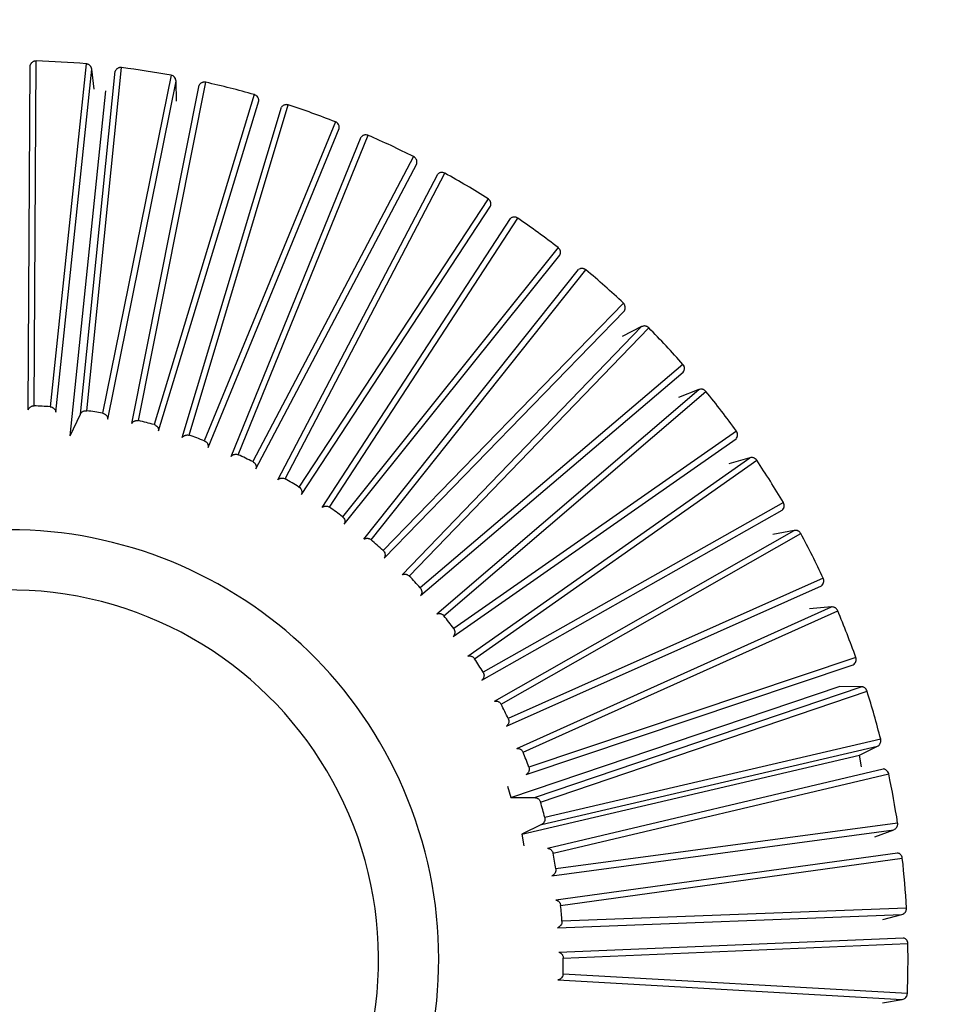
# Model space of a CAD drawing. Header units: millimetres. Extents: x 142 to 1148, y 353 to 845.
# Tile 117 of 139: x 734.728 to 735.49, y 805.984 to 806.784. Entities that reach past the tile are written whole.
import ezdxf

# ---------------------------------------------------------------- set-up
doc = ezdxf.new("R2010")
doc.units = ezdxf.units.MM

msp = doc.modelspace()

# ---------------------------------------------------------------- linework, layer by layer
at = {"color": 7, "linetype": 'Continuous', "lineweight": 25}
for p, q in [((734.73974, 806.47014), (734.74131, 806.75027)), ((734.78192, 806.74791), (734.75271, 806.46936)), ((734.73481, 806.46679), (734.73645, 806.74692)), ((734.75729, 806.46496), (734.78644, 806.74351)), ((734.77715, 806.4633), (734.80542, 806.742)), ((734.78238, 806.46616), (734.81057, 806.74488)), ((734.78844, 806.72739), (734.78644, 806.74351)), ((734.85077, 806.73867), (734.79522, 806.46416)), ((734.79936, 806.45934), (734.85486, 806.73386)), ((734.82444, 806.45815), (734.879, 806.73293)), ((734.85531, 806.71762), (734.85486, 806.73386)), ((734.76898, 806.44571), (734.79793, 806.72589)), ((734.81897, 806.4558), (734.8736, 806.73055)), ((734.91843, 806.72293), (734.83703, 806.45494)), ((734.8407, 806.44975), (734.92204, 806.71775)), ((734.85988, 806.44436), (734.94039, 806.71267)), ((734.86556, 806.44618), (734.94599, 806.71452)), ((734.98429, 806.70082), (734.87779, 806.44178)), ((734.88094, 806.43627), (734.98739, 806.69533)), ((734.89953, 806.42908), (735.00517, 806.68853)), ((734.90535, 806.43036), (735.01093, 806.68984)), ((735.04775, 806.67256), (734.91711, 806.42481)), ((734.91972, 806.41902), (735.05032, 806.66679)), ((734.93754, 806.4101), (735.06737, 806.65833)), ((734.94346, 806.41082), (735.07322, 806.65909)), ((735.10824, 806.63839), (734.95463, 806.40418)), ((734.95669, 806.39817), (735.11024, 806.6324)), ((734.97358, 806.3876), (735.12641, 806.62236)), ((734.97954, 806.38775), (735.13231, 806.62256)), ((735.1652, 806.59862), (734.99003, 806.38008)), ((734.9915, 806.3739), (735.16663, 806.59247)), ((735.00731, 806.36177), (735.18177, 806.58094)), ((735.01326, 806.36135), (735.18766, 806.58058)), ((735.21813, 806.55362), (735.02298, 806.35272)), ((735.02386, 806.34643), (735.21896, 806.54737)), ((735.03844, 806.33285), (735.23294, 806.53445)), ((735.04432, 806.33187), (735.23877, 806.53353)), ((735.23294, 806.53445), (735.2171, 806.52641)), ((735.26653, 806.5038), (735.05317, 806.32236)), ((735.05345, 806.31601), (735.26677, 806.49749)), ((735.06667, 806.3011), (735.27946, 806.4833)), ((735.07244, 806.29957), (735.28517, 806.48183)), ((735.27946, 806.4833), (735.26292, 806.47681)), ((734.76898, 806.44571), (734.77715, 806.4633)), ((735.30999, 806.4496), (735.08034, 806.28926)), ((735.08002, 806.28291), (735.30963, 806.44329)), ((735.09176, 806.26682), (735.32091, 806.42797)), ((735.32091, 806.42797), (735.30383, 806.42307)), ((735.09735, 806.26474), (735.32645, 806.42595)), ((735.34809, 806.39151), (735.10425, 806.25373)), ((735.10332, 806.24744), (735.34713, 806.38527)), ((735.11348, 806.2303), (735.3569, 806.36894)), ((735.11885, 806.2277), (735.36224, 806.36641)), ((735.3569, 806.36894), (735.33944, 806.36569)), ((735.12314, 806.20991), (735.37895, 806.32394)), ((735.3805, 806.33006), (735.12466, 806.21608)), ((735.13163, 806.19189), (735.38713, 806.30676)), ((735.13673, 806.18879), (735.3922, 806.30373)), ((735.38713, 806.30676), (735.36943, 806.30518)), ((735.13931, 806.17067), (735.4048, 806.25987)), ((735.40692, 806.26581), (735.14141, 806.17667)), ((735.12665, 806.15205), (735.39354, 806.2421)), ((735.14604, 806.15192), (735.41131, 806.24198)), ((735.15082, 806.14835), (735.41606, 806.23849)), ((735.41131, 806.24198), (735.39354, 806.2421)), ((735.42712, 806.19934), (735.15433, 806.13584)), ((735.15167, 806.13007), (735.42444, 806.19363)), ((735.40986, 806.18647), (735.42444, 806.19363)), ((735.13562, 806.12219), (735.40986, 806.18647)), ((735.41154, 806.17701), (735.40986, 806.18647)), ((735.15659, 806.11076), (735.42922, 806.17521)), ((735.16101, 806.10676), (735.43362, 806.17128)), ((735.12408, 806.1613), (735.12665, 806.15205)), ((735.12665, 806.15205), (735.14604, 806.15192)), ((735.15167, 806.13007), (735.13562, 806.12219)), ((735.16012, 806.08848), (735.4377, 806.12582)), ((735.4409, 806.13126), (735.16332, 806.09397)), ((735.4225, 806.12008), (735.4377, 806.12582)), ((735.13562, 806.12219), (735.13731, 806.11273)), ((735.16319, 806.06879), (735.4407, 806.10703)), ((735.1672, 806.06439), (735.44471, 806.1027)), ((735.44816, 806.06217), (735.16828, 806.05144)), ((735.16457, 806.04627), (735.44444, 806.05706)), ((735.42877, 806.05279), (735.44444, 806.05706)), ((735.16576, 806.02638), (735.44565, 806.03807)), ((735.16934, 806.02162), (735.44923, 806.03338)), ((735.165, 806.00383), (735.44463, 805.98797)), ((735.44881, 805.9927), (735.16918, 806.00862)), ((735.42862, 805.98521), (735.44463, 805.98797))]:
    msp.add_line(p, q, dxfattribs=at)
for radius, start, end in [(7.5, 227.812441, 104.545041), (4.5, 234.14992, 104.54504), (2.1, 284.54504, 104.54504), (0.73, 85.08231, 88.2754), (0.73, 79.62776, 82.82085), (0.73, 74.17322, 77.36631), (0.73, 68.71867, 71.91176), (0.73, 63.26413, 66.45722), (0.73, 57.80958, 61.00267), (0.73, 52.35503, 55.54813), (0.73, 46.90049, 50.09358), (0.73, 41.44594, 44.63903), (0.73, 35.9914, 39.18449), (0.45, 85.74739, 87.40194), (0.45, 80.29284, 81.94739), (0.45, 74.83829, 76.49285), (0.45, 69.38375, 71.0383), (0.45, 63.9292, 65.58376), (0.73, 30.53685, 33.72994), (0.45, 58.47466, 60.12921), (0.45, 53.02011, 54.67466), (0.3488, 285.97226, 105.91855), (0.73, 25.08231, 28.2754), (0.45, 47.56557, 49.22012), (0.45, 42.11102, 43.76557), (0.3, 315.51818, 135.5463), (0.45, 36.65648, 38.31103), (0.73, 19.62776, 22.82085), (0.45, 31.20193, 32.85648), (0.73, 14.17322, 17.36631), (0.45, 25.74739, 27.40194), (0.45, 20.29284, 21.94739), (0.73, 8.71867, 11.91176), (0.45, 14.83829, 16.49285), (0.45, 9.38375, 11.0383), (0.73, 3.26413, 6.45722), (0.45, 3.9292, 5.58376), (0.73, 357.80958, 1.00267), (0.45, 358.47466, 0.12921)]:
    msp.add_arc((734.71934, 806.0206), radius, start, end, dxfattribs=at)
for points, knots in [([(735.2699, 803.89864), (735.43812, 803.95511), (735.76991, 804.06648), (736.18767, 804.36889), (736.50768, 804.72487), (736.72237, 805.09963), (736.84634, 805.45356), (736.90269, 805.76383), (736.91589, 806.02789), (736.90135, 806.27416), (736.85669, 806.53519), (736.76323, 806.83782), (736.59563, 807.1796), (736.37713, 807.4698), (736.14243, 807.69496), (735.92661, 807.85749), (735.67882, 807.99892), (735.40268, 808.11093), (735.10437, 808.18636), (734.79269, 808.21864), (734.4767, 808.20898), (734.27119, 808.16465), (734.16878, 808.14256)], [0, 0, 0, 0, 0.077016, 0.151895, 0.221771, 0.284519, 0.338925, 0.384569, 0.421575, 0.453984, 0.491985, 0.5368, 0.591672, 0.657215, 0.694001, 0.73326, 0.77474, 0.818085, 0.862838, 0.908466, 0.954385, 1, 1, 1, 1]), ([(734.2924, 807.66612), (734.36616, 807.68223), (734.52337, 807.71656), (734.78138, 807.72629), (735.06951, 807.6937), (735.32152, 807.61703), (735.52644, 807.52033), (735.73835, 807.39168), (735.98711, 807.17657), (736.22611, 806.84402), (736.38191, 806.45196), (736.43638, 806.03364), (736.38917, 805.62678), (736.25648, 805.26318), (736.06402, 804.96209), (735.83879, 804.72883), (735.60283, 804.56023), (735.37264, 804.4433), (735.21857, 804.39687), (735.14628, 804.37508)], [0, 0, 0, 0, 0.04242, 0.090412, 0.14449, 0.204951, 0.237611, 0.271801, 0.344211, 0.420948, 0.500046, 0.579144, 0.655881, 0.728291, 0.795049, 0.85551, 0.909588, 0.95758, 1, 1, 1, 1]), ([(734.74131, 806.75027), (734.74075, 806.75023), (734.73992, 806.75018), (734.73889, 806.74974), (734.73819, 806.74931), (734.73757, 806.74876), (734.73693, 806.74799), (734.73663, 806.74733), (734.73645, 806.74692)], [0, 0, 0, 0, 0.264125, 0.394754, 0.525379, 0.655999, 0.786613, 1, 1, 1, 1]), ([(734.78644, 806.74351), (734.78632, 806.74407), (734.78614, 806.74491), (734.78539, 806.74612), (734.78458, 806.74693), (734.7836, 806.74749), (734.78279, 806.74779), (734.78221, 806.74787), (734.78192, 806.74791)], [0, 0, 0, 0, 0.25052, 0.374449, 0.622271, 0.744496, 0.870259, 1, 1, 1, 1]), ([(734.81057, 806.74488), (734.8103, 806.7449), (734.80975, 806.74494), (734.80893, 806.74483), (734.80814, 806.7446), (734.80739, 806.74423), (734.80672, 806.74375), (734.806, 806.74304), (734.80564, 806.7424), (734.80542, 806.742)], [0, 0, 0, 0, 0.130513, 0.260922, 0.391328, 0.521729, 0.652126, 0.782518, 1, 1, 1, 1]), ([(734.85486, 806.73386), (734.85479, 806.73443), (734.85468, 806.73528), (734.85405, 806.73656), (734.85332, 806.73743), (734.85216, 806.73827), (734.85133, 806.73851), (734.85077, 806.73867)], [0, 0, 0, 0, 0.250768, 0.374819, 0.622887, 0.745233, 1, 1, 1, 1]), ([(734.879, 806.73293), (734.87845, 806.733), (734.87762, 806.7331), (734.87653, 806.73287), (734.87576, 806.73258), (734.87505, 806.73215), (734.87427, 806.73152), (734.87386, 806.73092), (734.8736, 806.73055)], [0, 0, 0, 0, 0.264125, 0.394754, 0.525379, 0.655999, 0.786613, 1, 1, 1, 1]), ([(734.92204, 806.71775), (734.92203, 806.71832), (734.92201, 806.71918), (734.9215, 806.72051), (734.92085, 806.72145), (734.91978, 806.7224), (734.91898, 806.72271), (734.91843, 806.72293)], [0, 0, 0, 0, 0.250768, 0.374819, 0.622887, 0.745233, 1, 1, 1, 1]), ([(734.94599, 806.71452), (734.94544, 806.71465), (734.94463, 806.71483), (734.94352, 806.7147), (734.94273, 806.71448), (734.94198, 806.71413), (734.94114, 806.71358), (734.94068, 806.71302), (734.94039, 806.71267)], [0, 0, 0, 0, 0.264125, 0.394754, 0.525379, 0.655998, 0.786613, 1, 1, 1, 1]), ([(734.98739, 806.69533), (734.98743, 806.6959), (734.98749, 806.69675), (734.98712, 806.69813), (734.98656, 806.69912), (734.98558, 806.70017), (734.98481, 806.70056), (734.98429, 806.70082)], [0, 0, 0, 0, 0.250768, 0.374819, 0.622887, 0.745233, 1, 1, 1, 1]), ([(735.01093, 806.68984), (735.01039, 806.69001), (735.0096, 806.69027), (735.00849, 806.69025), (735.00767, 806.69011), (735.0069, 806.68983), (735.00601, 806.68935), (735.00549, 806.68884), (735.00517, 806.68853)], [0, 0, 0, 0, 0.264125, 0.394754, 0.525379, 0.655999, 0.786613, 1, 1, 1, 1]), ([(735.05032, 806.66679), (735.05041, 806.66736), (735.05055, 806.6682), (735.05031, 806.66961), (735.04985, 806.67065), (735.04897, 806.67178), (735.04824, 806.67224), (735.04775, 806.67256)], [0, 0, 0, 0, 0.250768, 0.374819, 0.622887, 0.745233, 1, 1, 1, 1]), ([(735.07322, 806.65909), (735.07271, 806.65931), (735.07194, 806.65965), (735.07083, 806.65973), (735.07001, 806.65967), (735.06921, 806.65946), (735.06828, 806.65908), (735.06772, 806.65862), (735.06737, 806.65833)], [0, 0, 0, 0, 0.264125, 0.394754, 0.525379, 0.655999, 0.786613, 1, 1, 1, 1]), ([(735.11024, 806.6324), (735.11039, 806.63296), (735.11061, 806.63379), (735.1105, 806.63521), (735.11015, 806.63629), (735.10953, 806.63724), (735.10895, 806.63788), (735.10848, 806.63822), (735.10824, 806.63839)], [0, 0, 0, 0, 0.25052, 0.374449, 0.622271, 0.744496, 0.870259, 1, 1, 1, 1]), ([(735.13231, 806.62256), (735.13182, 806.62283), (735.13109, 806.62324), (735.12999, 806.62343), (735.12917, 806.62344), (735.12835, 806.62331), (735.12739, 806.62302), (735.12679, 806.62261), (735.12641, 806.62236)], [0, 0, 0, 0, 0.264125, 0.394754, 0.525379, 0.655998, 0.786613, 1, 1, 1, 1]), ([(735.16663, 806.59247), (735.16683, 806.59301), (735.16713, 806.59382), (735.16715, 806.59524), (735.1669, 806.59635), (735.16625, 806.59763), (735.16562, 806.59822), (735.1652, 806.59862)], [0, 0, 0, 0, 0.250768, 0.374819, 0.622887, 0.745233, 1, 1, 1, 1]), ([(735.18766, 806.58058), (735.18744, 806.58074), (735.187, 806.58108), (735.18625, 806.58143), (735.18546, 806.58166), (735.18464, 806.58175), (735.18382, 806.58171), (735.18283, 806.58151), (735.18218, 806.58116), (735.18177, 806.58094)], [0, 0, 0, 0, 0.130513, 0.260922, 0.391328, 0.521729, 0.652126, 0.782518, 1, 1, 1, 1]), ([(735.21896, 806.54737), (735.21921, 806.54788), (735.21959, 806.54866), (735.21975, 806.55007), (735.2196, 806.5512), (735.21908, 806.55253), (735.21851, 806.55318), (735.21813, 806.55362)], [0, 0, 0, 0, 0.250768, 0.374819, 0.622887, 0.745233, 1, 1, 1, 1]), ([(735.23877, 806.53353), (735.23834, 806.53389), (735.2377, 806.53442), (735.23666, 806.53481), (735.23585, 806.53499), (735.23502, 806.53502), (735.23403, 806.5349), (735.23336, 806.53462), (735.23294, 806.53445)], [0, 0, 0, 0, 0.2641248, 0.3947538, 0.5253786, 0.6559985, 0.7866132, 1, 1, 1, 1]), ([(735.26677, 806.49749), (735.26707, 806.49798), (735.26752, 806.49872), (735.26781, 806.50011), (735.26777, 806.50125), (735.26738, 806.50262), (735.26688, 806.50332), (735.26653, 806.5038)], [0, 0, 0, 0, 0.2507684, 0.3748194, 0.6228868, 0.7452328, 1, 1, 1, 1]), ([(735.28517, 806.48183), (735.28478, 806.48223), (735.28419, 806.48282), (735.28319, 806.48331), (735.28241, 806.48356), (735.28159, 806.48367), (735.28058, 806.48365), (735.27989, 806.48344), (735.27946, 806.4833)], [0, 0, 0, 0, 0.264125, 0.394754, 0.525379, 0.655999, 0.786613, 1, 1, 1, 1]), ([(734.73481, 806.46679), (734.73491, 806.46705), (734.73512, 806.46757), (734.7356, 806.46827), (734.73617, 806.46888), (734.73684, 806.46939), (734.73757, 806.46977), (734.73854, 806.4701), (734.73928, 806.47012), (734.73974, 806.47014)], [0, 0, 0, 0, 0.131831, 0.263666, 0.394792, 0.525148, 0.654808, 0.783916, 1, 1, 1, 1]), ([(734.75271, 806.46936), (734.75326, 806.46927), (734.75436, 806.46907), (734.75554, 806.46827), (734.75629, 806.46745), (734.75674, 806.46676), (734.75711, 806.46593), (734.75723, 806.46531), (734.75729, 806.46496)], [0, 0, 0, 0, 0.242288, 0.484535, 0.604969, 0.725398, 0.845823, 1, 1, 1, 1]), ([(734.77715, 806.4633), (734.77728, 806.46355), (734.77754, 806.46404), (734.77808, 806.46469), (734.77871, 806.46525), (734.77942, 806.46569), (734.78019, 806.466), (734.78118, 806.46624), (734.78192, 806.46619), (734.78238, 806.46616)], [0, 0, 0, 0, 0.131831, 0.263666, 0.394792, 0.525148, 0.654808, 0.783916, 1, 1, 1, 1]), ([(734.79522, 806.46416), (734.79576, 806.46401), (734.79683, 806.46371), (734.79793, 806.4628), (734.7986, 806.46192), (734.79898, 806.46118), (734.79927, 806.46032), (734.79933, 806.45969), (734.79936, 806.45934)], [0, 0, 0, 0, 0.242288, 0.484535, 0.604969, 0.725398, 0.845823, 1, 1, 1, 1]), ([(734.81897, 806.4558), (734.81912, 806.45603), (734.81943, 806.4565), (734.82003, 806.4571), (734.82071, 806.45759), (734.82145, 806.45796), (734.82225, 806.4582), (734.82326, 806.45834), (734.82399, 806.45823), (734.82444, 806.45815)], [0, 0, 0, 0, 0.131831, 0.263666, 0.394792, 0.525148, 0.654808, 0.783916, 1, 1, 1, 1]), ([(734.83703, 806.45494), (734.83756, 806.45474), (734.8386, 806.45434), (734.83961, 806.45333), (734.84019, 806.45239), (734.8405, 806.45162), (734.84071, 806.45073), (734.8407, 806.4501), (734.8407, 806.44975)], [0, 0, 0, 0, 0.242288, 0.484535, 0.604969, 0.725398, 0.845823, 1, 1, 1, 1]), ([(734.85988, 806.44436), (734.86006, 806.44458), (734.86041, 806.44502), (734.86106, 806.44555), (734.86179, 806.44598), (734.86257, 806.44628), (734.86338, 806.44644), (734.8644, 806.44648), (734.86511, 806.4463), (734.86556, 806.44618)], [0, 0, 0, 0, 0.131831, 0.263666, 0.394792, 0.525148, 0.654808, 0.783916, 1, 1, 1, 1]), ([(735.30963, 806.44329), (735.30997, 806.44375), (735.31048, 806.44444), (735.31091, 806.4458), (735.31098, 806.44694), (735.31072, 806.44835), (735.31028, 806.44909), (735.30999, 806.4496)], [0, 0, 0, 0, 0.250768, 0.374819, 0.622887, 0.745233, 1, 1, 1, 1]), ([(734.87779, 806.44178), (734.87829, 806.44154), (734.87929, 806.44104), (734.8802, 806.43994), (734.88069, 806.43894), (734.88092, 806.43815), (734.88105, 806.43725), (734.88098, 806.43662), (734.88094, 806.43627)], [0, 0, 0, 0, 0.242288, 0.484535, 0.604969, 0.725398, 0.845823, 1, 1, 1, 1]), ([(734.89953, 806.42908), (734.89972, 806.42928), (734.90011, 806.42968), (734.90081, 806.43016), (734.90157, 806.43051), (734.90238, 806.43073), (734.90321, 806.43082), (734.90422, 806.43077), (734.90492, 806.43051), (734.90535, 806.43036)], [0, 0, 0, 0, 0.131831, 0.263666, 0.394792, 0.525148, 0.654808, 0.783916, 1, 1, 1, 1]), ([(735.32645, 806.42595), (735.3261, 806.42639), (735.32557, 806.42704), (735.32462, 806.42762), (735.32386, 806.42794), (735.32306, 806.42813), (735.32206, 806.42821), (735.32135, 806.42806), (735.32091, 806.42797)], [0, 0, 0, 0, 0.264125, 0.394754, 0.525379, 0.655999, 0.786613, 1, 1, 1, 1]), ([(734.91711, 806.42481), (734.91758, 806.42452), (734.91854, 806.42393), (734.91933, 806.42275), (734.91972, 806.42171), (734.91988, 806.4209), (734.91992, 806.41999), (734.91979, 806.41937), (734.91972, 806.41902)], [0, 0, 0, 0, 0.242288, 0.484535, 0.604969, 0.725398, 0.845823, 1, 1, 1, 1]), ([(734.93754, 806.4101), (734.93775, 806.41028), (734.93818, 806.41065), (734.93892, 806.41105), (734.93971, 806.41133), (734.94054, 806.41148), (734.94137, 806.41148), (734.94237, 806.41133), (734.94304, 806.41102), (734.94346, 806.41082)], [0, 0, 0, 0, 0.131831, 0.263666, 0.394792, 0.525148, 0.654808, 0.783916, 1, 1, 1, 1]), ([(734.95463, 806.40418), (734.95508, 806.40385), (734.95597, 806.40317), (734.95665, 806.40192), (734.95694, 806.40085), (734.95702, 806.40002), (734.95697, 806.39911), (734.95679, 806.39851), (734.95669, 806.39817)], [0, 0, 0, 0, 0.242288, 0.484535, 0.604969, 0.725398, 0.845823, 1, 1, 1, 1]), ([(734.97358, 806.3876), (734.97381, 806.38776), (734.97427, 806.38808), (734.97504, 806.38841), (734.97586, 806.38862), (734.97669, 806.38868), (734.97752, 806.38861), (734.97851, 806.38836), (734.97914, 806.38798), (734.97954, 806.38775)], [0, 0, 0, 0, 0.131831, 0.263666, 0.394792, 0.525148, 0.654808, 0.783916, 1, 1, 1, 1]), ([(735.34713, 806.38527), (735.34752, 806.3857), (735.34809, 806.38633), (735.34865, 806.38764), (735.34883, 806.38877), (735.34872, 806.3899), (735.3485, 806.39073), (735.34823, 806.39125), (735.34809, 806.39151)], [0, 0, 0, 0, 0.25052, 0.374449, 0.622271, 0.744496, 0.870259, 1, 1, 1, 1]), ([(734.99003, 806.38008), (734.99044, 806.3797), (734.99127, 806.37895), (734.99182, 806.37763), (734.99201, 806.37654), (734.99201, 806.37571), (734.99188, 806.37481), (734.99164, 806.37423), (734.9915, 806.3739)], [0, 0, 0, 0, 0.242288, 0.484535, 0.604969, 0.725398, 0.845822, 1, 1, 1, 1]), ([(735.36224, 806.36641), (735.3621, 806.36664), (735.36181, 806.36712), (735.36125, 806.36772), (735.3606, 806.36823), (735.35987, 806.36862), (735.35909, 806.36889), (735.35809, 806.36907), (735.35736, 806.36899), (735.3569, 806.36894)], [0, 0, 0, 0, 0.130513, 0.260922, 0.391328, 0.521729, 0.652126, 0.782518, 1, 1, 1, 1]), ([(735.00731, 806.36177), (735.00755, 806.36191), (735.00804, 806.36218), (735.00885, 806.36244), (735.00968, 806.36257), (735.01051, 806.36255), (735.01133, 806.3624), (735.01229, 806.36206), (735.01289, 806.36163), (735.01326, 806.36135)], [0, 0, 0, 0, 0.131831, 0.263666, 0.394792, 0.525148, 0.654808, 0.783916, 1, 1, 1, 1]), ([(735.02298, 806.35272), (735.02335, 806.35231), (735.0241, 806.35148), (735.02453, 806.35011), (735.02461, 806.34901), (735.02453, 806.34818), (735.02431, 806.3473), (735.02402, 806.34674), (735.02386, 806.34643)], [0, 0, 0, 0, 0.242288, 0.484535, 0.604969, 0.725398, 0.845823, 1, 1, 1, 1]), ([(735.03844, 806.33285), (735.03869, 806.33296), (735.03921, 806.33319), (735.04003, 806.33337), (735.04087, 806.33342), (735.0417, 806.33333), (735.0425, 806.3331), (735.04342, 806.33267), (735.04397, 806.33218), (735.04432, 806.33187)], [0, 0, 0, 0, 0.131831, 0.263666, 0.394792, 0.525148, 0.654808, 0.783916, 1, 1, 1, 1]), ([(735.37895, 806.32394), (735.37938, 806.32433), (735.38001, 806.32491), (735.38069, 806.32616), (735.38098, 806.32727), (735.38097, 806.3284), (735.38083, 806.32925), (735.38061, 806.32979), (735.3805, 806.33006)], [0, 0, 0, 0, 0.25052, 0.374449, 0.622271, 0.744496, 0.870259, 1, 1, 1, 1]), ([(735.05317, 806.32236), (735.0535, 806.32191), (735.05417, 806.32101), (735.05447, 806.31961), (735.05445, 806.31851), (735.05429, 806.31769), (735.05399, 806.31683), (735.05364, 806.3163), (735.05345, 806.31601)], [0, 0, 0, 0, 0.242288, 0.484535, 0.604969, 0.725398, 0.845823, 1, 1, 1, 1]), ([(735.06667, 806.3011), (735.06694, 806.30119), (735.06747, 806.30137), (735.06831, 806.30147), (735.06915, 806.30144), (735.06997, 806.30127), (735.07074, 806.30096), (735.07162, 806.30045), (735.07212, 806.29991), (735.07244, 806.29957)], [0, 0, 0, 0, 0.131831, 0.263666, 0.394792, 0.525148, 0.654808, 0.783916, 1, 1, 1, 1]), ([(735.3922, 806.30373), (735.39208, 806.30398), (735.39184, 806.30448), (735.39134, 806.30513), (735.39074, 806.3057), (735.39005, 806.30616), (735.3893, 806.3065), (735.38832, 806.30677), (735.38759, 806.30676), (735.38713, 806.30676)], [0, 0, 0, 0, 0.130513, 0.260922, 0.391328, 0.521729, 0.652126, 0.782518, 1, 1, 1, 1]), ([(735.08034, 806.28926), (735.08063, 806.28878), (735.08121, 806.28782), (735.08137, 806.2864), (735.08125, 806.2853), (735.08101, 806.28451), (735.08063, 806.28368), (735.08024, 806.28319), (735.08002, 806.28291)], [0, 0, 0, 0, 0.242288, 0.484535, 0.604969, 0.725398, 0.845823, 1, 1, 1, 1]), ([(735.09176, 806.26682), (735.09204, 806.26688), (735.09258, 806.26701), (735.09343, 806.26703), (735.09426, 806.26692), (735.09506, 806.26667), (735.0958, 806.26629), (735.09663, 806.2657), (735.09707, 806.26511), (735.09735, 806.26474)], [0, 0, 0, 0, 0.131831, 0.263666, 0.394792, 0.525148, 0.654808, 0.783916, 1, 1, 1, 1]), ([(735.4048, 806.25987), (735.40526, 806.26021), (735.40595, 806.26073), (735.40674, 806.26191), (735.40712, 806.26299), (735.40727, 806.26441), (735.40706, 806.26525), (735.40692, 806.26581)], [0, 0, 0, 0, 0.250768, 0.374819, 0.622887, 0.745233, 1, 1, 1, 1]), ([(735.10425, 806.25373), (735.10449, 806.25322), (735.10497, 806.25221), (735.105, 806.25079), (735.10477, 806.2497), (735.10446, 806.24893), (735.104, 806.24815), (735.10356, 806.24769), (735.10332, 806.24744)], [0, 0, 0, 0, 0.242288, 0.484536, 0.604969, 0.725398, 0.845823, 1, 1, 1, 1]), ([(735.41606, 806.23849), (735.41585, 806.23901), (735.41552, 806.23978), (735.41478, 806.2406), (735.41414, 806.24113), (735.41342, 806.24153), (735.41248, 806.24189), (735.41175, 806.24195), (735.41131, 806.24198)], [0, 0, 0, 0, 0.264125, 0.394754, 0.525379, 0.655999, 0.786613, 1, 1, 1, 1]), ([(735.11348, 806.2303), (735.11376, 806.23034), (735.11432, 806.23041), (735.11516, 806.23035), (735.11598, 806.23016), (735.11675, 806.22984), (735.11745, 806.22939), (735.11821, 806.22872), (735.11861, 806.2281), (735.11885, 806.2277)], [0, 0, 0, 0, 0.131831, 0.263666, 0.394792, 0.525148, 0.654808, 0.783916, 1, 1, 1, 1]), ([(735.12466, 806.21608), (735.12486, 806.21556), (735.12524, 806.21451), (735.12513, 806.21308), (735.1248, 806.21203), (735.12442, 806.21129), (735.12389, 806.21055), (735.12341, 806.21014), (735.12314, 806.20991)], [0, 0, 0, 0, 0.242288, 0.484535, 0.604969, 0.725398, 0.845823, 1, 1, 1, 1]), ([(735.42444, 806.19363), (735.42493, 806.19393), (735.42566, 806.19438), (735.42656, 806.19548), (735.42705, 806.19651), (735.42733, 806.19791), (735.42721, 806.19877), (735.42712, 806.19934)], [0, 0, 0, 0, 0.250768, 0.374819, 0.622887, 0.745233, 1, 1, 1, 1]), ([(735.13163, 806.19189), (735.13191, 806.1919), (735.13247, 806.19192), (735.13331, 806.19178), (735.1341, 806.19151), (735.13484, 806.19112), (735.13549, 806.19061), (735.13619, 806.18987), (735.13652, 806.1892), (735.13673, 806.18879)], [0, 0, 0, 0, 0.131831, 0.263666, 0.394792, 0.525148, 0.654808, 0.783916, 1, 1, 1, 1]), ([(735.14141, 806.17667), (735.14155, 806.17613), (735.14184, 806.17505), (735.14159, 806.17364), (735.14116, 806.17262), (735.14071, 806.17192), (735.14011, 806.17124), (735.1396, 806.17087), (735.13931, 806.17067)], [0, 0, 0, 0, 0.242288, 0.484535, 0.604969, 0.725398, 0.845823, 1, 1, 1, 1]), ([(735.43362, 806.17128), (735.43345, 806.17181), (735.4332, 806.17261), (735.43254, 806.1735), (735.43195, 806.17408), (735.43128, 806.17456), (735.43038, 806.175), (735.42966, 806.17513), (735.42922, 806.17521)], [0, 0, 0, 0, 0.264125, 0.394754, 0.525379, 0.655999, 0.786613, 1, 1, 1, 1]), ([(735.14604, 806.15192), (735.14633, 806.1519), (735.14689, 806.15187), (735.1477, 806.15165), (735.14847, 806.15131), (735.14916, 806.15085), (735.14977, 806.15028), (735.15039, 806.14948), (735.15066, 806.14879), (735.15082, 806.14835)], [0, 0, 0, 0, 0.131831, 0.263666, 0.394792, 0.525148, 0.654808, 0.783916, 1, 1, 1, 1]), ([(735.15433, 806.13584), (735.15442, 806.13529), (735.1546, 806.13419), (735.15423, 806.13281), (735.1537, 806.13183), (735.15319, 806.13118), (735.15253, 806.13056), (735.15198, 806.13025), (735.15167, 806.13007)], [0, 0, 0, 0, 0.242288, 0.484535, 0.604969, 0.725398, 0.845823, 1, 1, 1, 1]), ([(735.4377, 806.12582), (735.43821, 806.12607), (735.43898, 806.12645), (735.43998, 806.12746), (735.44057, 806.12844), (735.44089, 806.12953), (735.44099, 806.13038), (735.44093, 806.13096), (735.4409, 806.13126)], [0, 0, 0, 0, 0.25052, 0.374449, 0.622271, 0.744496, 0.870259, 1, 1, 1, 1]), ([(735.15659, 806.11076), (735.15687, 806.11072), (735.15743, 806.11064), (735.15822, 806.11034), (735.15895, 806.10993), (735.1596, 806.1094), (735.16015, 806.10878), (735.16069, 806.10792), (735.16089, 806.10721), (735.16101, 806.10676)], [0, 0, 0, 0, 0.131831, 0.263666, 0.394792, 0.525148, 0.654808, 0.783916, 1, 1, 1, 1]), ([(735.44471, 806.1027), (735.44459, 806.10325), (735.44442, 806.10407), (735.44384, 806.10502), (735.44332, 806.10565), (735.44269, 806.10618), (735.44183, 806.10671), (735.44113, 806.10691), (735.4407, 806.10703)], [0, 0, 0, 0, 0.264125, 0.394754, 0.525379, 0.655999, 0.786613, 1, 1, 1, 1]), ([(735.16332, 806.09397), (735.16336, 806.09341), (735.16343, 806.0923), (735.16292, 806.09096), (735.16231, 806.09004), (735.16174, 806.08944), (735.16102, 806.08888), (735.16044, 806.08862), (735.16012, 806.08848)], [0, 0, 0, 0, 0.242288, 0.484535, 0.604969, 0.725398, 0.845823, 1, 1, 1, 1]), ([(735.16319, 806.06879), (735.16346, 806.06872), (735.164, 806.06859), (735.16476, 806.06822), (735.16545, 806.06774), (735.16605, 806.06715), (735.16653, 806.06648), (735.16699, 806.06557), (735.16712, 806.06484), (735.1672, 806.06439)], [0, 0, 0, 0, 0.131831, 0.263666, 0.394792, 0.525148, 0.654808, 0.783916, 1, 1, 1, 1]), ([(735.44444, 806.05706), (735.44498, 806.05726), (735.44579, 806.05756), (735.44688, 806.05848), (735.44755, 806.0594), (735.4481, 806.06072), (735.44813, 806.06158), (735.44816, 806.06217)], [0, 0, 0, 0, 0.250768, 0.374819, 0.622887, 0.745233, 1, 1, 1, 1]), ([(735.16828, 806.05144), (735.16827, 806.05088), (735.16823, 806.04976), (735.1676, 806.04848), (735.1669, 806.04762), (735.16628, 806.04708), (735.16551, 806.04659), (735.16491, 806.04639), (735.16457, 806.04627)], [0, 0, 0, 0, 0.242288, 0.484535, 0.604969, 0.725398, 0.845823, 1, 1, 1, 1]), ([(735.44923, 806.03338), (735.44917, 806.03393), (735.44907, 806.03476), (735.44859, 806.03577), (735.44812, 806.03645), (735.44755, 806.03704), (735.44675, 806.03765), (735.44607, 806.03791), (735.44565, 806.03807)], [0, 0, 0, 0, 0.264125, 0.394754, 0.525379, 0.655999, 0.786613, 1, 1, 1, 1]), ([(735.16576, 806.02638), (735.16602, 806.02629), (735.16655, 806.0261), (735.16727, 806.02566), (735.16791, 806.02512), (735.16845, 806.02448), (735.16887, 806.02376), (735.16924, 806.02281), (735.1693, 806.02208), (735.16934, 806.02162)], [0, 0, 0, 0, 0.131831, 0.263666, 0.394792, 0.525148, 0.654808, 0.783916, 1, 1, 1, 1]), ([(735.16918, 806.00862), (735.16911, 806.00807), (735.16897, 806.00696), (735.16822, 806.00574), (735.16745, 806.00495), (735.16677, 806.00447), (735.16596, 806.00406), (735.16534, 806.00392), (735.165, 806.00383)], [0, 0, 0, 0, 0.242288, 0.484535, 0.604969, 0.725398, 0.845823, 1, 1, 1, 1]), ([(735.44463, 805.98797), (735.44518, 805.98812), (735.44601, 805.98834), (735.44718, 805.98915), (735.44795, 805.99), (735.44846, 805.99101), (735.44873, 805.99183), (735.44878, 805.99241), (735.44881, 805.9927)], [0, 0, 0, 0, 0.25052, 0.374449, 0.622271, 0.744496, 0.870259, 1, 1, 1, 1])]:
    msp.add_open_spline(points, degree=3, knots=knots, dxfattribs=at)

doc.saveas('drawing.dxf')
